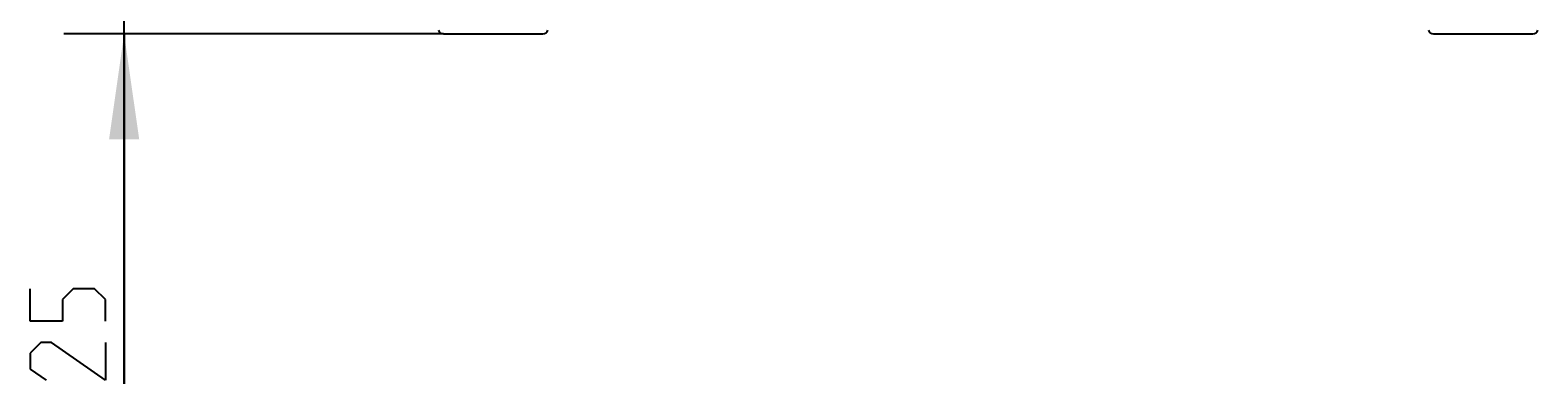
# Model space of a CAD drawing. Header units: inches. Extents: x 0 to 420, y 0 to 297.
# Tile 47 of 90: x 170 to 220, y 93 to 105. Entities that reach past the tile are written whole.
import ezdxf

# ---------------------------------------------------------------- set-up
doc = ezdxf.new("R2010")
doc.units = ezdxf.units.IN
doc.header["$LTSCALE"] = 23.1
doc.header["$MEASUREMENT"] = 0
doc.layers.get('0').update_dxf_attribs({"linetype": 'CONTINUOUS'})
doc.layers.add('DIM_PILOTEES', color=7, linetype='CONTINUOUS')
doc.styles.add('TEXTSTYLE_2', font='txt', dxfattribs={"width": 0.7})
doc.dimstyles.new('DIMSTYLE_1', dxfattribs={"dimtxt": 0.18, "dimasz": 3.5, "dimexe": 2, "dimexo": 0, "dimgap": 0.045, "dimtad": 1, "dimzin": 4, "dimdsep": 46, "dimtxsty": 'TEXTSTYLE_2', "dimblk": '_FILLED', "dimblk1": '_FILLED', "dimblk2": '_FILLED', "dimcen": 0.09, "dimazin": 1, "dimtp": 0.003937, "dimtm": 0.003937, "dimtfac": 1, "dimtdec": 0, "dimtofl": 0, "dimtmove": 0, "dimatfit": 3, "dimldrblk": '_FILLED', "dimfxl": 1, "dimtolj": 1, "dimtzin": 4, "dimarcsym": 0})

# ---------------------------------------------------------------- blocks, each defined once
blk = doc.blocks.new('_FILLED')
at = {"color": 0, "linetype": 'ByBlock'}
blk.add_solid([(0, 0), (-1, 0.142857), (-1, -0.142857)], dxfattribs=at)
blk = doc.blocks.new('*D10')
at = {"layer": 'DIM_PILOTEES', "color": 2, "linetype": 'Continuous'}
for p, q in [((173.443952, 108.975157), (173.443952, 116.475157)), ((173.443952, 116.475157), (173.443952, 106.824657)), ((173.398952, 108.975157), (171.443952, 108.975157)), ((200.346699, 108.975157), (173.398952, 108.975157)), ((173.443952, 93.035129), (173.443952, 106.824657)), ((173.398952, 104.674157), (171.443952, 104.674157)), ((184.061493, 104.674157), (173.398952, 104.674157)), ((173.443952, 104.674157), (173.443952, 93.035129))]:
    blk.add_line(p, q, dxfattribs=at)
at = {"layer": 'DIM_PILOTEES', "color": 2, "linetype": 'Continuous', "xscale": 3.5, "yscale": 3.5, "zscale": 3.5}
for p, rotation in [((173.443952, 108.975157), 270), ((173.443952, 104.674157), 90)]:
    blk.add_blockref('_FILLED', p, dxfattribs=dict(at, rotation=rotation))

msp = doc.modelspace()

# ---------------------------------------------------------------- linework, layer by layer
at = {"color": 7, "linetype": 'Continuous'}
for p, q in [((184.061493, 104.674157), (187.36996, 104.674157)), ((216.980693, 104.674157), (220.289159, 104.674157))]:
    msp.add_line(p, q, dxfattribs=at)
for centre, start, end in [((184.061493, 104.844157), 194.868282, 270), ((187.369981, 104.844157), 270, 345.131718), ((216.980693, 104.844157), 194.868282, 270), ((220.28918, 104.844157), 270, 345.131718)]:
    msp.add_arc(centre, 0.17, start, end, dxfattribs=at)
at = {"layer": 'DIM_PILOTEES', "color": 2, "linetype": 'Continuous'}
for p, q in [((170.318947, 95.125419), (170.318947, 96.196837)), ((171.747521, 96.196837), (171.390377, 95.839706)), ((171.390377, 95.839706), (171.390377, 95.125419)), ((172.461808, 96.196837), (171.747521, 96.196837)), ((172.818951, 95.839706), (172.461808, 96.196837)), ((172.818951, 95.125419), (172.818951, 95.839706)), ((171.390377, 95.125419), (170.318947, 95.125419)), ((170.67609, 94.411132), (170.318947, 94.053988)), ((171.033234, 94.411132), (170.67609, 94.411132)), ((172.818951, 93.161129), (171.033234, 94.411132)), ((172.818951, 94.411132), (172.818951, 93.161129)), ((170.318947, 94.053988), (170.318947, 93.518273)), ((170.318947, 93.518273), (170.854662, 93.161129))]:
    msp.add_line(p, q, dxfattribs=at)

# ---------------------------------------------------------------- dimensions: what is measured, and where the dimension line sits
dim = msp.add_linear_dim(base=(173.443952, 104.674157), p1=(200.346699, 108.975157), p2=(184.061493, 104.674157), angle=270, text=' ', dimstyle='DIMSTYLE_1', dxfattribs=at)
dim.commit()
dim.dimension.update_dxf_attribs({"geometry": '*D10', "text_midpoint": (173.443952, 93.035129), "dimtype": 160})

doc.saveas('drawing.dxf')
